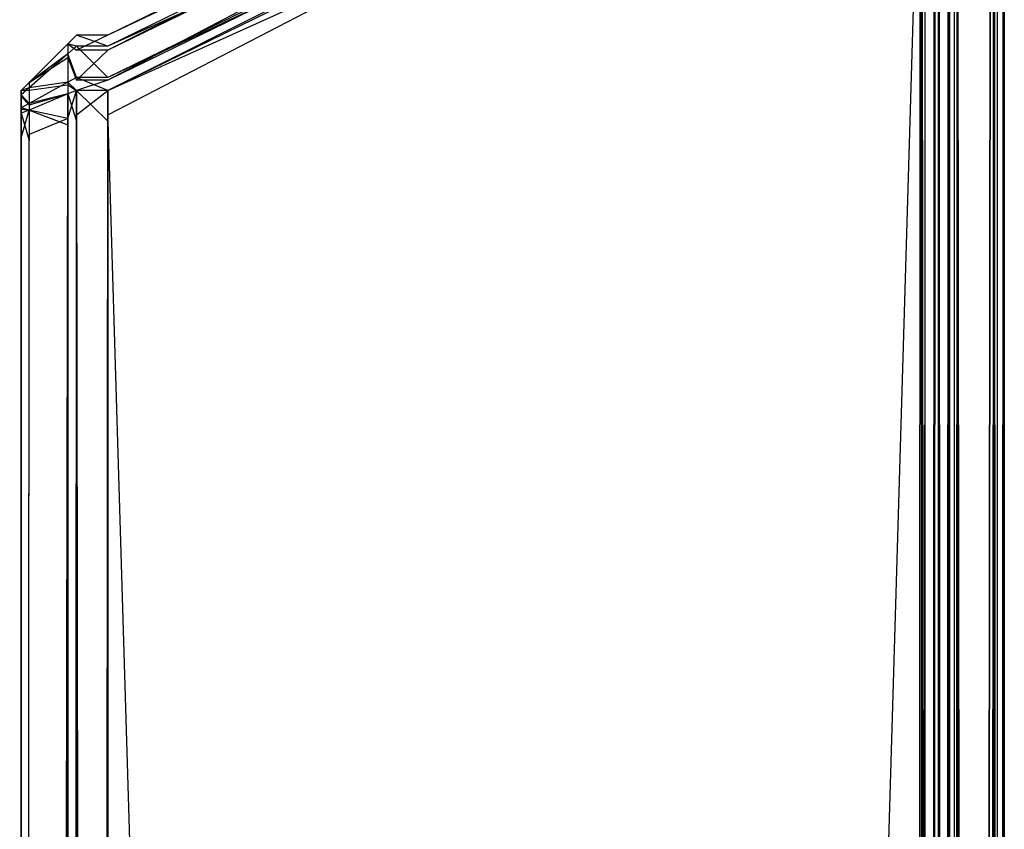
# Model space of a CAD drawing. Extents: x 0 to 0.418, y -0.27 to 0.
# Tile 87 of 97: x 0.40909 to 0.418, y -0.02946 to -0.02213. Entities that reach past the tile are written whole.
import ezdxf

# ---------------------------------------------------------------- set-up
doc = ezdxf.new("R2010")
doc.units = 0
for name, color, linetype in [('L16_KORPUS1_3___REPLACEMTFOREMP', 7, 'CONTINUOUS'), ('L18_KORPUS1_1___REPLACEMTFOREMP', 7, 'CONTINUOUS'), ('L19_KORPUS1_0___REPLACEMTFOREMP', 7, 'CONTINUOUS'), ('L7_EMO_FKT_LI_1___REPLACEMTFORE', 7, 'CONTINUOUS')]:
    doc.layers.add(name, color=color, linetype=linetype)

msp = doc.modelspace()

# ---------------------------------------------------------------- linework, layer by layer
at = {"layer": 'L16_KORPUS1_3___REPLACEMTFOREMP', "color": 8}
for points, invisible_edges in [([(0.417257, -0.018771, 0.007526), (0.409887, -0.022274, 0.007625), (0.417257, -0.018672, 0.007625), (0.417257, -0.018771, 0.007526)], 14), ([(0.409887, -0.022411, 0.929264), (0.417257, -0.018672, 0.929128), (0.409887, -0.022274, 0.929128), (0.409887, -0.022411, 0.929264)], 13), ([(0.417257, -0.018672, 0.929128), (0.409887, -0.022411, 0.929264), (0.417257, -0.018808, 0.929264), (0.417257, -0.018672, 0.929128)], 14), ([(0.409887, -0.022274, 0.929128), (0.417257, -0.018672, 0.928856), (0.409887, -0.022274, 0.928856), (0.409887, -0.022274, 0.929128)], 13), ([(0.417257, -0.018672, 0.928856), (0.409887, -0.022274, 0.929128), (0.417257, -0.018672, 0.929128), (0.417257, -0.018672, 0.928856)], 14), ([(0.409887, -0.022274, 0.928856), (0.417257, -0.018672, 0.007876), (0.409887, -0.022274, 0.007876), (0.409887, -0.022274, 0.928856)], 13), ([(0.417257, -0.018672, 0.007876), (0.409887, -0.022274, 0.928856), (0.417257, -0.018672, 0.928856), (0.417257, -0.018672, 0.007876)], 14), ([(0.409887, -0.022274, 0.007876), (0.417257, -0.018672, 0.007625), (0.409887, -0.022274, 0.007625), (0.409887, -0.022274, 0.007876)], 13), ([(0.417257, -0.018672, 0.007625), (0.409887, -0.022274, 0.007876), (0.417257, -0.018672, 0.007876), (0.417257, -0.018672, 0.007625)], 14), ([(0.417257, -0.019054, 0.007242), (0.409887, -0.022373, 0.007526), (0.417257, -0.018771, 0.007526), (0.417257, -0.019054, 0.007242)], 14), ([(0.409887, -0.022274, 0.007625), (0.417257, -0.018771, 0.007526), (0.409887, -0.022373, 0.007526), (0.409887, -0.022274, 0.007625)], 13), ([(0.409887, -0.022682, 0.929536), (0.417257, -0.018808, 0.929264), (0.409887, -0.022411, 0.929264), (0.409887, -0.022682, 0.929536)], 13), ([(0.417257, -0.018808, 0.929264), (0.409887, -0.022682, 0.929536), (0.417257, -0.01908, 0.929536), (0.417257, -0.018808, 0.929264)], 14), ([(0.417257, -0.019172, 0.007125), (0.409887, -0.022657, 0.007242), (0.417257, -0.019054, 0.007242), (0.417257, -0.019172, 0.007125)], 14), ([(0.409887, -0.022373, 0.007526), (0.417257, -0.019054, 0.007242), (0.409887, -0.022657, 0.007242), (0.409887, -0.022373, 0.007526)], 13), ([(0.409887, -0.022774, 0.929628), (0.417257, -0.01908, 0.929536), (0.409887, -0.022682, 0.929536), (0.409887, -0.022774, 0.929628)], 13), ([(0.417257, -0.01908, 0.929536), (0.409887, -0.022774, 0.929628), (0.417257, -0.019172, 0.929628), (0.417257, -0.01908, 0.929536)], 14), ([(0.409887, -0.022657, 0.007242), (0.417257, -0.019172, 0.007125), (0.409887, -0.022774, 0.007125), (0.409887, -0.022657, 0.007242)], 13), ([(0.409887, -0.022774, 0.929628), (0.417257, -0.019449, 0.929628), (0.417257, -0.019172, 0.929628), (0.409887, -0.022774, 0.929628)], 14), ([(0.417257, -0.019172, 0.007125), (0.409887, -0.022997, 0.007125), (0.409887, -0.022774, 0.007125), (0.417257, -0.019172, 0.007125)], 13), ([(0.409887, -0.022997, 0.007125), (0.417257, -0.019172, 0.007125), (0.417257, -0.019395, 0.007125), (0.409887, -0.022997, 0.007125)], 14), ([(0.417257, -0.019395, 0.007125), (0.409887, -0.269514, 0.007125), (0.409887, -0.022997, 0.007125), (0.417257, -0.019395, 0.007125)], 13), ([(0.409887, -0.269514, 0.007125), (0.417257, -0.019395, 0.007125), (0.417257, -0.269514, 0.007125), (0.409887, -0.269514, 0.007125)], 14), ([(0.417502, -0.019395, 0.007125), (0.417257, -0.269514, 0.007125), (0.417257, -0.019395, 0.007125), (0.417502, -0.019395, 0.007125)], 13), ([(0.417257, -0.269514, 0.007125), (0.417502, -0.019395, 0.007125), (0.417502, -0.269514, 0.007125), (0.417257, -0.269514, 0.007125)], 14), ([(0.417578, -0.019426, 0.007201), (0.417502, -0.269514, 0.007125), (0.417502, -0.019395, 0.007125), (0.417578, -0.019426, 0.007201)], 13), ([(0.417502, -0.269514, 0.007125), (0.417578, -0.019426, 0.007201), (0.417578, -0.269483, 0.007201), (0.417502, -0.269514, 0.007125)], 14), ([(0.417578, -0.019426, 0.007201), (0.417913, -0.269344, 0.007535), (0.417578, -0.269483, 0.007201), (0.417578, -0.019426, 0.007201)], 13), ([(0.417913, -0.269344, 0.007535), (0.417578, -0.019426, 0.007201), (0.417913, -0.019565, 0.007535), (0.417913, -0.269344, 0.007535)], 14), ([(0.409887, -0.023052, 0.929628), (0.417257, -0.269466, 0.929628), (0.417257, -0.019449, 0.929628), (0.409887, -0.023052, 0.929628)], 14), ([(0.417257, -0.019449, 0.929628), (0.409887, -0.022774, 0.929628), (0.409887, -0.023052, 0.929628), (0.417257, -0.019449, 0.929628)], 13), ([(0.417502, -0.269466, 0.929628), (0.417257, -0.019449, 0.929628), (0.417257, -0.269466, 0.929628), (0.417502, -0.269466, 0.929628)], 13), ([(0.417257, -0.019449, 0.929628), (0.417502, -0.269466, 0.929628), (0.417502, -0.019449, 0.929628), (0.417257, -0.019449, 0.929628)], 14), ([(0.417578, -0.269435, 0.929552), (0.417502, -0.019449, 0.929628), (0.417502, -0.269466, 0.929628), (0.417578, -0.269435, 0.929552)], 13), ([(0.417502, -0.019449, 0.929628), (0.417578, -0.269435, 0.929552), (0.417578, -0.019481, 0.929552), (0.417502, -0.019449, 0.929628)], 14), ([(0.417913, -0.269296, 0.929217), (0.417578, -0.019481, 0.929552), (0.417578, -0.269435, 0.929552), (0.417913, -0.269296, 0.929217)], 13), ([(0.417578, -0.019481, 0.929552), (0.417913, -0.269296, 0.929217), (0.417913, -0.019619, 0.929217), (0.417578, -0.019481, 0.929552)], 14), ([(0.417913, -0.019565, 0.007535), (0.418002, -0.269307, 0.007625), (0.417913, -0.269344, 0.007535), (0.417913, -0.019565, 0.007535)], 13), ([(0.418002, -0.269307, 0.007625), (0.417913, -0.019565, 0.007535), (0.418002, -0.019602, 0.007625), (0.418002, -0.269307, 0.007625)], 14), ([(0.418002, -0.269307, 0.007625), (0.418002, -0.019602, 0.007747), (0.418002, -0.269307, 0.007747), (0.418002, -0.269307, 0.007625)], 13), ([(0.418002, -0.019602, 0.007747), (0.418002, -0.269307, 0.007625), (0.418002, -0.019602, 0.007625), (0.418002, -0.019602, 0.007747)], 14), ([(0.418002, -0.269259, 0.929006), (0.418002, -0.269307, 0.007747), (0.418002, -0.019602, 0.007747), (0.418002, -0.269259, 0.929006)], 13), ([(0.418002, -0.269259, 0.929006), (0.418002, -0.019602, 0.007747), (0.418002, -0.019656, 0.929006), (0.418002, -0.269259, 0.929006)], 10), ([(0.418002, -0.269259, 0.929128), (0.417913, -0.019619, 0.929217), (0.417913, -0.269296, 0.929217), (0.418002, -0.269259, 0.929128)], 13), ([(0.417913, -0.019619, 0.929217), (0.418002, -0.269259, 0.929128), (0.418002, -0.019656, 0.929128), (0.417913, -0.019619, 0.929217)], 14), ([(0.418002, -0.269259, 0.929006), (0.418002, -0.019656, 0.929128), (0.418002, -0.269259, 0.929128), (0.418002, -0.269259, 0.929006)], 13), ([(0.418002, -0.019656, 0.929128), (0.418002, -0.269259, 0.929006), (0.418002, -0.019656, 0.929006), (0.418002, -0.019656, 0.929128)], 14), ([(0.409603, -0.022373, 0.007526), (0.409523, -0.022354, 0.007658), (0.409603, -0.022274, 0.007625), (0.409603, -0.022373, 0.007526)], 14), ([(0.409523, -0.022354, 0.007909), (0.409603, -0.022274, 0.928856), (0.409603, -0.022274, 0.007876), (0.409523, -0.022354, 0.007909)], 13), ([(0.409603, -0.022274, 0.928856), (0.409523, -0.022354, 0.007909), (0.409523, -0.022354, 0.928823), (0.409603, -0.022274, 0.928856)], 14), ([(0.409523, -0.022354, 0.929095), (0.409603, -0.022274, 0.928856), (0.409523, -0.022354, 0.928823), (0.409523, -0.022354, 0.929095)], 13), ([(0.409603, -0.022274, 0.928856), (0.409523, -0.022354, 0.929095), (0.409603, -0.022274, 0.929128), (0.409603, -0.022274, 0.928856)], 14), ([(0.409523, -0.022354, 0.007658), (0.409603, -0.022274, 0.007876), (0.409603, -0.022274, 0.007625), (0.409523, -0.022354, 0.007658)], 13), ([(0.409603, -0.022274, 0.007876), (0.409523, -0.022354, 0.007658), (0.409523, -0.022354, 0.007909), (0.409603, -0.022274, 0.007876)], 14), ([(0.409523, -0.022354, 0.929095), (0.409603, -0.022411, 0.929264), (0.409603, -0.022274, 0.929128), (0.409523, -0.022354, 0.929095)], 14), ([(0.409603, -0.022274, 0.007625), (0.409887, -0.022373, 0.007526), (0.409603, -0.022373, 0.007526), (0.409603, -0.022274, 0.007625)], 13), ([(0.409887, -0.022373, 0.007526), (0.409603, -0.022274, 0.007625), (0.409887, -0.022274, 0.007625), (0.409887, -0.022373, 0.007526)], 14), ([(0.409603, -0.022274, 0.007876), (0.409887, -0.022274, 0.007625), (0.409603, -0.022274, 0.007625), (0.409603, -0.022274, 0.007876)], 13), ([(0.409887, -0.022274, 0.007625), (0.409603, -0.022274, 0.007876), (0.409887, -0.022274, 0.007876), (0.409887, -0.022274, 0.007625)], 14), ([(0.409603, -0.022274, 0.928856), (0.409887, -0.022274, 0.007876), (0.409603, -0.022274, 0.007876), (0.409603, -0.022274, 0.928856)], 13), ([(0.409887, -0.022274, 0.007876), (0.409603, -0.022274, 0.928856), (0.409887, -0.022274, 0.928856), (0.409887, -0.022274, 0.007876)], 14), ([(0.409603, -0.022274, 0.929128), (0.409887, -0.022274, 0.928856), (0.409603, -0.022274, 0.928856), (0.409603, -0.022274, 0.929128)], 13), ([(0.409887, -0.022274, 0.928856), (0.409603, -0.022274, 0.929128), (0.409887, -0.022274, 0.929128), (0.409887, -0.022274, 0.928856)], 14), ([(0.409603, -0.022411, 0.929264), (0.409887, -0.022274, 0.929128), (0.409603, -0.022274, 0.929128), (0.409603, -0.022411, 0.929264)], 13), ([(0.409887, -0.022274, 0.929128), (0.409603, -0.022411, 0.929264), (0.409887, -0.022411, 0.929264), (0.409887, -0.022274, 0.929128)], 14), ([(0.409523, -0.022444, 0.007568), (0.409174, -0.022703, 0.007803), (0.409523, -0.022354, 0.007658), (0.409523, -0.022444, 0.007568)], 14), ([(0.409174, -0.022703, 0.92895), (0.409523, -0.022478, 0.929219), (0.409523, -0.022354, 0.929095), (0.409174, -0.022703, 0.92895)], 14), ([(0.409174, -0.022703, 0.007803), (0.409523, -0.022354, 0.007909), (0.409523, -0.022354, 0.007658), (0.409174, -0.022703, 0.007803)], 13), ([(0.409523, -0.022354, 0.007909), (0.409174, -0.022703, 0.007803), (0.409174, -0.022703, 0.008053), (0.409523, -0.022354, 0.007909)], 14), ([(0.409174, -0.022703, 0.92895), (0.409523, -0.022354, 0.928823), (0.409174, -0.022703, 0.928679), (0.409174, -0.022703, 0.92895)], 13), ([(0.409523, -0.022354, 0.928823), (0.409174, -0.022703, 0.92895), (0.409523, -0.022354, 0.929095), (0.409523, -0.022354, 0.928823)], 14), ([(0.409174, -0.022703, 0.008053), (0.409523, -0.022354, 0.928823), (0.409523, -0.022354, 0.007909), (0.409174, -0.022703, 0.008053)], 13), ([(0.409523, -0.022354, 0.928823), (0.409174, -0.022703, 0.008053), (0.409174, -0.022703, 0.928679), (0.409523, -0.022354, 0.928823)], 14), ([(0.409523, -0.022354, 0.007658), (0.409603, -0.022373, 0.007526), (0.409523, -0.022444, 0.007568), (0.409523, -0.022354, 0.007658)], 13), ([(0.409603, -0.022411, 0.929264), (0.409523, -0.022354, 0.929095), (0.409523, -0.022478, 0.929219), (0.409603, -0.022411, 0.929264)], 13), ([(0.409523, -0.022701, 0.007311), (0.409174, -0.022752, 0.007753), (0.409523, -0.022444, 0.007568), (0.409523, -0.022701, 0.007311)], 14), ([(0.409174, -0.022703, 0.007803), (0.409523, -0.022444, 0.007568), (0.409174, -0.022752, 0.007753), (0.409174, -0.022703, 0.007803)], 13), ([(0.409603, -0.022657, 0.007242), (0.409523, -0.022444, 0.007568), (0.409603, -0.022373, 0.007526), (0.409603, -0.022657, 0.007242)], 14), ([(0.409523, -0.022478, 0.929219), (0.409603, -0.022682, 0.929536), (0.409603, -0.022411, 0.929264), (0.409523, -0.022478, 0.929219)], 14), ([(0.409523, -0.022444, 0.007568), (0.409603, -0.022657, 0.007242), (0.409523, -0.022701, 0.007311), (0.409523, -0.022444, 0.007568)], 13), ([(0.409603, -0.022373, 0.007526), (0.409887, -0.022657, 0.007242), (0.409603, -0.022657, 0.007242), (0.409603, -0.022373, 0.007526)], 13), ([(0.409887, -0.022657, 0.007242), (0.409603, -0.022373, 0.007526), (0.409887, -0.022373, 0.007526), (0.409887, -0.022657, 0.007242)], 14), ([(0.409603, -0.022682, 0.929536), (0.409887, -0.022411, 0.929264), (0.409603, -0.022411, 0.929264), (0.409603, -0.022682, 0.929536)], 13), ([(0.409887, -0.022411, 0.929264), (0.409603, -0.022682, 0.929536), (0.409887, -0.022682, 0.929536), (0.409887, -0.022411, 0.929264)], 14), ([(0.409174, -0.022771, 0.929018), (0.409523, -0.022724, 0.929465), (0.409523, -0.022478, 0.929219), (0.409174, -0.022771, 0.929018)], 14), ([(0.409523, -0.022478, 0.929219), (0.409174, -0.022703, 0.92895), (0.409174, -0.022771, 0.929018), (0.409523, -0.022478, 0.929219)], 13), ([(0.409603, -0.022682, 0.929536), (0.409523, -0.022478, 0.929219), (0.409523, -0.022724, 0.929465), (0.409603, -0.022682, 0.929536)], 13), ([(0.409174, -0.022752, 0.007753), (0.409103, -0.022774, 0.007832), (0.409174, -0.022703, 0.007803), (0.409174, -0.022752, 0.007753)], 14), ([(0.409103, -0.022774, 0.008083), (0.409174, -0.022703, 0.928679), (0.409174, -0.022703, 0.008053), (0.409103, -0.022774, 0.008083)], 13), ([(0.409174, -0.022703, 0.928679), (0.409103, -0.022774, 0.008083), (0.409103, -0.022774, 0.92865), (0.409174, -0.022703, 0.928679)], 14), ([(0.409103, -0.022774, 0.928921), (0.409174, -0.022703, 0.928679), (0.409103, -0.022774, 0.92865), (0.409103, -0.022774, 0.928921)], 13), ([(0.409174, -0.022703, 0.928679), (0.409103, -0.022774, 0.928921), (0.409174, -0.022703, 0.92895), (0.409174, -0.022703, 0.928679)], 14), ([(0.409103, -0.022774, 0.007832), (0.409174, -0.022703, 0.008053), (0.409174, -0.022703, 0.007803), (0.409103, -0.022774, 0.007832)], 13), ([(0.409174, -0.022703, 0.008053), (0.409103, -0.022774, 0.007832), (0.409103, -0.022774, 0.008083), (0.409174, -0.022703, 0.008053)], 14), ([(0.409103, -0.022774, 0.928921), (0.409174, -0.022771, 0.929018), (0.409174, -0.022703, 0.92895), (0.409103, -0.022774, 0.928921)], 14), ([(0.409174, -0.022752, 0.007753), (0.409523, -0.022701, 0.007311), (0.409174, -0.022893, 0.007612), (0.409174, -0.022752, 0.007753)], 13), ([(0.409523, -0.022807, 0.007205), (0.409174, -0.022893, 0.007612), (0.409523, -0.022701, 0.007311), (0.409523, -0.022807, 0.007205)], 14), ([(0.409523, -0.022724, 0.929465), (0.409174, -0.022771, 0.929018), (0.409174, -0.022906, 0.929153), (0.409523, -0.022724, 0.929465)], 13), ([(0.409174, -0.022906, 0.929153), (0.409523, -0.022807, 0.929548), (0.409523, -0.022724, 0.929465), (0.409174, -0.022906, 0.929153)], 14), ([(0.409603, -0.022774, 0.007125), (0.409523, -0.022701, 0.007311), (0.409603, -0.022657, 0.007242), (0.409603, -0.022774, 0.007125)], 14), ([(0.409523, -0.022724, 0.929465), (0.409603, -0.022774, 0.929628), (0.409603, -0.022682, 0.929536), (0.409523, -0.022724, 0.929465)], 14), ([(0.409523, -0.022701, 0.007311), (0.409603, -0.022774, 0.007125), (0.409523, -0.022807, 0.007205), (0.409523, -0.022701, 0.007311)], 13), ([(0.409603, -0.022774, 0.929628), (0.409523, -0.022724, 0.929465), (0.409523, -0.022807, 0.929548), (0.409603, -0.022774, 0.929628)], 13), ([(0.409603, -0.022657, 0.007242), (0.409887, -0.022774, 0.007125), (0.409603, -0.022774, 0.007125), (0.409603, -0.022657, 0.007242)], 13), ([(0.409887, -0.022774, 0.007125), (0.409603, -0.022657, 0.007242), (0.409887, -0.022657, 0.007242), (0.409887, -0.022774, 0.007125)], 14), ([(0.409603, -0.022774, 0.929628), (0.409887, -0.022682, 0.929536), (0.409603, -0.022682, 0.929536), (0.409603, -0.022774, 0.929628)], 13), ([(0.409887, -0.022682, 0.929536), (0.409603, -0.022774, 0.929628), (0.409887, -0.022774, 0.929628), (0.409887, -0.022682, 0.929536)], 14), ([(0.409174, -0.022893, 0.007612), (0.409103, -0.022815, 0.007791), (0.409174, -0.022752, 0.007753), (0.409174, -0.022893, 0.007612)], 14), ([(0.409103, -0.022774, 0.007832), (0.409174, -0.022752, 0.007753), (0.409103, -0.022815, 0.007791), (0.409103, -0.022774, 0.007832)], 13), ([(0.409103, -0.022831, 0.928977), (0.409174, -0.022906, 0.929153), (0.409174, -0.022771, 0.929018), (0.409103, -0.022831, 0.928977)], 14), ([(0.409174, -0.022771, 0.929018), (0.409103, -0.022774, 0.928921), (0.409103, -0.022831, 0.928977), (0.409174, -0.022771, 0.929018)], 13), ([(0.409103, -0.022815, 0.007791), (0.409103, -0.022993, 0.007923), (0.409103, -0.022774, 0.007832), (0.409103, -0.022815, 0.007791)], 14), ([(0.409103, -0.022774, 0.92865), (0.409103, -0.022993, 0.008083), (0.409103, -0.022993, 0.92865), (0.409103, -0.022774, 0.92865)], 13), ([(0.409103, -0.022993, 0.008083), (0.409103, -0.022774, 0.92865), (0.409103, -0.022774, 0.008083), (0.409103, -0.022993, 0.008083)], 14), ([(0.409103, -0.022774, 0.008083), (0.409103, -0.022993, 0.007923), (0.409103, -0.022993, 0.008083), (0.409103, -0.022774, 0.008083)], 13), ([(0.409103, -0.022993, 0.007923), (0.409103, -0.022774, 0.008083), (0.409103, -0.022774, 0.007832), (0.409103, -0.022993, 0.007923)], 14), ([(0.409103, -0.022993, 0.92883), (0.409103, -0.022831, 0.928977), (0.409103, -0.022774, 0.928921), (0.409103, -0.022993, 0.92883)], 14), ([(0.409103, -0.022774, 0.928921), (0.409103, -0.022993, 0.92865), (0.409103, -0.022993, 0.92883), (0.409103, -0.022774, 0.928921)], 13), ([(0.409103, -0.022993, 0.92865), (0.409103, -0.022774, 0.928921), (0.409103, -0.022774, 0.92865), (0.409103, -0.022993, 0.92865)], 14), ([(0.409103, -0.022933, 0.007674), (0.409103, -0.023009, 0.007907), (0.409103, -0.022815, 0.007791), (0.409103, -0.022933, 0.007674)], 14), ([(0.409103, -0.022815, 0.007791), (0.409174, -0.022893, 0.007612), (0.409103, -0.022933, 0.007674), (0.409103, -0.022815, 0.007791)], 13), ([(0.409103, -0.022993, 0.007923), (0.409103, -0.022815, 0.007791), (0.409103, -0.023009, 0.007907), (0.409103, -0.022993, 0.007923)], 13), ([(0.409523, -0.022807, 0.929548), (0.409174, -0.022906, 0.929153), (0.409174, -0.022952, 0.929199), (0.409523, -0.022807, 0.929548)], 13), ([(0.409174, -0.022893, 0.007612), (0.409523, -0.022807, 0.007205), (0.409174, -0.022952, 0.007554), (0.409174, -0.022893, 0.007612)], 13), ([(0.409174, -0.022952, 0.929199), (0.409523, -0.023085, 0.929548), (0.409523, -0.022807, 0.929548), (0.409174, -0.022952, 0.929199)], 14), ([(0.409523, -0.02303, 0.007205), (0.409174, -0.022952, 0.007554), (0.409523, -0.022807, 0.007205), (0.409523, -0.02303, 0.007205)], 14), ([(0.409603, -0.022774, 0.007125), (0.409523, -0.02303, 0.007205), (0.409523, -0.022807, 0.007205), (0.409603, -0.022774, 0.007125)], 13), ([(0.409523, -0.02303, 0.007205), (0.409603, -0.022774, 0.007125), (0.409603, -0.022997, 0.007125), (0.409523, -0.02303, 0.007205)], 14), ([(0.409523, -0.022807, 0.929548), (0.409603, -0.023052, 0.929628), (0.409603, -0.022774, 0.929628), (0.409523, -0.022807, 0.929548)], 14), ([(0.409603, -0.023052, 0.929628), (0.409523, -0.022807, 0.929548), (0.409523, -0.023085, 0.929548), (0.409603, -0.023052, 0.929628)], 13), ([(0.409887, -0.023052, 0.929628), (0.409603, -0.022774, 0.929628), (0.409603, -0.023052, 0.929628), (0.409887, -0.023052, 0.929628)], 13), ([(0.409603, -0.022774, 0.929628), (0.409887, -0.023052, 0.929628), (0.409887, -0.022774, 0.929628), (0.409603, -0.022774, 0.929628)], 14), ([(0.409887, -0.022774, 0.007125), (0.409603, -0.022997, 0.007125), (0.409603, -0.022774, 0.007125), (0.409887, -0.022774, 0.007125)], 13), ([(0.409603, -0.022997, 0.007125), (0.409887, -0.022774, 0.007125), (0.409887, -0.022997, 0.007125), (0.409603, -0.022997, 0.007125)], 14), ([(0.409103, -0.023015, 0.928851), (0.409103, -0.022943, 0.92909), (0.409103, -0.022831, 0.928977), (0.409103, -0.023015, 0.928851)], 14), ([(0.409174, -0.022906, 0.929153), (0.409103, -0.022831, 0.928977), (0.409103, -0.022943, 0.92909), (0.409174, -0.022906, 0.929153)], 13), ([(0.409103, -0.022831, 0.928977), (0.409103, -0.022993, 0.92883), (0.409103, -0.023015, 0.928851), (0.409103, -0.022831, 0.928977)], 13), ([(0.409174, -0.022952, 0.007554), (0.409103, -0.022933, 0.007674), (0.409174, -0.022893, 0.007612), (0.409174, -0.022952, 0.007554)], 14), ([(0.409103, -0.022943, 0.92909), (0.409174, -0.022952, 0.929199), (0.409174, -0.022906, 0.929153), (0.409103, -0.022943, 0.92909)], 14), ([(0.409103, -0.023009, 0.007907), (0.409103, -0.022933, 0.007674), (0.409103, -0.023053, 0.007862), (0.409103, -0.023009, 0.007907)], 13), ([(0.409103, -0.022933, 0.007674), (0.409174, -0.022952, 0.007554), (0.409103, -0.022981, 0.007625), (0.409103, -0.022933, 0.007674)], 13), ([(0.409103, -0.022981, 0.007625), (0.409103, -0.023053, 0.007862), (0.409103, -0.022933, 0.007674), (0.409103, -0.022981, 0.007625)], 14), ([(0.409103, -0.022943, 0.92909), (0.409103, -0.023015, 0.928851), (0.409103, -0.023057, 0.928894), (0.409103, -0.022943, 0.92909)], 13), ([(0.409103, -0.023057, 0.928894), (0.409103, -0.022981, 0.929128), (0.409103, -0.022943, 0.92909), (0.409103, -0.023057, 0.928894)], 14), ([(0.409174, -0.022952, 0.929199), (0.409103, -0.022943, 0.92909), (0.409103, -0.022981, 0.929128), (0.409174, -0.022952, 0.929199)], 13), ([(0.409174, -0.022952, 0.007554), (0.409103, -0.023204, 0.007625), (0.409103, -0.022981, 0.007625), (0.409174, -0.022952, 0.007554)], 13), ([(0.409103, -0.023204, 0.007625), (0.409174, -0.022952, 0.007554), (0.409174, -0.023175, 0.007554), (0.409103, -0.023204, 0.007625)], 14), ([(0.409103, -0.022981, 0.929128), (0.409174, -0.023229, 0.929199), (0.409174, -0.022952, 0.929199), (0.409103, -0.022981, 0.929128)], 14), ([(0.409103, -0.022981, 0.929128), (0.409103, -0.023057, 0.928894), (0.409103, -0.023072, 0.928909), (0.409103, -0.022981, 0.929128)], 13), ([(0.409174, -0.023229, 0.929199), (0.409103, -0.022981, 0.929128), (0.409103, -0.023258, 0.929128), (0.409174, -0.023229, 0.929199)], 13), ([(0.409103, -0.023204, 0.007625), (0.409103, -0.023072, 0.007844), (0.409103, -0.022981, 0.007625), (0.409103, -0.023204, 0.007625)], 14), ([(0.409103, -0.022981, 0.929128), (0.409103, -0.023258, 0.928909), (0.409103, -0.023258, 0.929128), (0.409103, -0.022981, 0.929128)], 13), ([(0.409103, -0.023258, 0.928909), (0.409103, -0.022981, 0.929128), (0.409103, -0.023072, 0.928909), (0.409103, -0.023258, 0.928909)], 14), ([(0.409103, -0.023053, 0.007862), (0.409103, -0.022981, 0.007625), (0.409103, -0.023072, 0.007844), (0.409103, -0.023053, 0.007862)], 13), ([(0.409103, -0.023009, 0.007907), (0.409103, -0.023015, 0.928851), (0.409103, -0.022993, 0.92883), (0.409103, -0.023009, 0.007907)], 15), ([(0.409103, -0.023009, 0.007907), (0.409103, -0.022993, 0.92883), (0.409103, -0.022993, 0.008083), (0.409103, -0.023009, 0.007907)], 15), ([(0.409103, -0.023009, 0.007907), (0.409103, -0.022993, 0.008083), (0.409103, -0.022993, 0.007923), (0.409103, -0.023009, 0.007907)], 15), ([(0.409103, -0.022993, 0.008083), (0.409103, -0.022993, 0.92883), (0.409103, -0.022993, 0.92865), (0.409103, -0.022993, 0.008083)], 11), ([(0.409523, -0.023085, 0.929548), (0.409174, -0.022952, 0.929199), (0.409174, -0.023229, 0.929199), (0.409523, -0.023085, 0.929548)], 13), ([(0.409174, -0.022952, 0.007554), (0.409523, -0.02303, 0.007205), (0.409174, -0.023175, 0.007554), (0.409174, -0.022952, 0.007554)], 13), ([(0.409103, -0.023053, 0.007862), (0.409103, -0.023015, 0.928851), (0.409103, -0.023009, 0.007907), (0.409103, -0.023053, 0.007862)], 15), ([(0.409103, -0.023053, 0.007862), (0.409103, -0.023057, 0.928894), (0.409103, -0.023015, 0.928851), (0.409103, -0.023053, 0.007862)], 15), ([(0.409103, -0.023072, 0.007844), (0.409103, -0.023057, 0.928894), (0.409103, -0.023053, 0.007862), (0.409103, -0.023072, 0.007844)], 15), ([(0.409103, -0.023072, 0.007844), (0.409103, -0.023072, 0.928909), (0.409103, -0.023057, 0.928894), (0.409103, -0.023072, 0.007844)], 15), ([(0.409103, -0.023072, 0.007844), (0.409103, -0.023204, 0.007625), (0.409103, -0.023204, 0.007844), (0.409103, -0.023072, 0.007844)], 13), ([(0.409103, -0.023204, 0.007844), (0.409103, -0.023258, 0.928909), (0.409103, -0.023072, 0.928909), (0.409103, -0.023204, 0.007844)], 13), ([(0.409103, -0.023204, 0.007844), (0.409103, -0.023072, 0.928909), (0.409103, -0.023072, 0.007844), (0.409103, -0.023204, 0.007844)], 10), ([(0.409174, -0.269337, 0.007554), (0.409523, -0.02303, 0.007205), (0.409523, -0.269481, 0.007205), (0.409174, -0.269337, 0.007554)], 13), ([(0.409523, -0.02303, 0.007205), (0.409174, -0.269337, 0.007554), (0.409174, -0.023175, 0.007554), (0.409523, -0.02303, 0.007205)], 14), ([(0.409523, -0.023085, 0.929548), (0.409174, -0.269289, 0.929199), (0.409523, -0.269433, 0.929548), (0.409523, -0.023085, 0.929548)], 13), ([(0.409174, -0.269289, 0.929199), (0.409523, -0.023085, 0.929548), (0.409174, -0.023229, 0.929199), (0.409174, -0.269289, 0.929199)], 14), ([(0.409603, -0.022997, 0.007125), (0.409523, -0.269481, 0.007205), (0.409523, -0.02303, 0.007205), (0.409603, -0.022997, 0.007125)], 13), ([(0.409523, -0.269481, 0.007205), (0.409603, -0.022997, 0.007125), (0.409603, -0.269514, 0.007125), (0.409523, -0.269481, 0.007205)], 14), ([(0.409603, -0.023052, 0.929628), (0.409523, -0.269433, 0.929548), (0.409603, -0.269466, 0.929628), (0.409603, -0.023052, 0.929628)], 13), ([(0.409523, -0.269433, 0.929548), (0.409603, -0.023052, 0.929628), (0.409523, -0.023085, 0.929548), (0.409523, -0.269433, 0.929548)], 14), ([(0.409887, -0.022997, 0.007125), (0.409603, -0.269514, 0.007125), (0.409603, -0.022997, 0.007125), (0.409887, -0.022997, 0.007125)], 13), ([(0.409603, -0.269514, 0.007125), (0.409887, -0.022997, 0.007125), (0.409887, -0.269514, 0.007125), (0.409603, -0.269514, 0.007125)], 14), ([(0.409887, -0.269466, 0.929628), (0.409603, -0.023052, 0.929628), (0.409603, -0.269466, 0.929628), (0.409887, -0.269466, 0.929628)], 13), ([(0.409603, -0.023052, 0.929628), (0.409887, -0.269466, 0.929628), (0.409887, -0.023052, 0.929628), (0.409603, -0.023052, 0.929628)], 14), ([(0.417257, -0.269466, 0.929628), (0.409887, -0.023052, 0.929628), (0.409887, -0.269466, 0.929628), (0.417257, -0.269466, 0.929628)], 13), ([(0.409174, -0.023175, 0.007554), (0.409103, -0.269307, 0.007625), (0.409103, -0.023204, 0.007625), (0.409174, -0.023175, 0.007554)], 13), ([(0.409103, -0.269307, 0.007625), (0.409174, -0.023175, 0.007554), (0.409174, -0.269337, 0.007554), (0.409103, -0.269307, 0.007625)], 14), ([(0.409103, -0.023204, 0.007844), (0.409103, -0.269307, 0.007625), (0.409103, -0.269307, 0.007844), (0.409103, -0.023204, 0.007844)], 13), ([(0.409103, -0.269307, 0.007625), (0.409103, -0.023204, 0.007844), (0.409103, -0.023204, 0.007625), (0.409103, -0.269307, 0.007625)], 14), ([(0.409103, -0.269307, 0.007844), (0.409103, -0.269259, 0.928909), (0.409103, -0.023204, 0.007844), (0.409103, -0.269307, 0.007844)], 13), ([(0.409103, -0.023204, 0.007844), (0.409103, -0.269259, 0.928909), (0.409103, -0.023258, 0.928909), (0.409103, -0.023204, 0.007844)], 10), ([(0.409174, -0.023229, 0.929199), (0.409103, -0.269259, 0.929128), (0.409174, -0.269289, 0.929199), (0.409174, -0.023229, 0.929199)], 13), ([(0.409103, -0.269259, 0.929128), (0.409174, -0.023229, 0.929199), (0.409103, -0.023258, 0.929128), (0.409103, -0.269259, 0.929128)], 14), ([(0.409103, -0.023258, 0.929128), (0.409103, -0.269259, 0.928909), (0.409103, -0.269259, 0.929128), (0.409103, -0.023258, 0.929128)], 13), ([(0.409103, -0.269259, 0.928909), (0.409103, -0.023258, 0.929128), (0.409103, -0.023258, 0.928909), (0.409103, -0.269259, 0.928909)], 14)]:
    msp.add_3dface(points, dxfattribs=dict(at, invisible_edges=invisible_edges))
at = {"layer": 'L18_KORPUS1_1___REPLACEMTFOREMP', "color": 8}
for points, invisible_edges in [([(0.417094, -0.269344, 0.936), (0.209, -0.000749, 0.936), (0.209, -0.269344, 0.936), (0.417094, -0.269344, 0.936)], 13), ([(0.209, -0.000749, 0.936), (0.417094, -0.269344, 0.936), (0.41709, -0.000749, 0.936), (0.209, -0.000749, 0.936)], 10), ([(0.41709, -0.00075, 0.928306), (0.209, -0.269343, 0.928306), (0.209, -0.00075, 0.928306), (0.41709, -0.00075, 0.928306)], 13), ([(0.209, -0.269343, 0.928306), (0.41709, -0.00075, 0.928306), (0.417094, -0.269343, 0.928306), (0.209, -0.269343, 0.928306)], 10), ([(0.41709, -0.000749, 0.936), (0.417094, -0.269344, 0.936), (0.417254, -0.000749, 0.936), (0.41709, -0.000749, 0.936)], 13), ([(0.417094, -0.269343, 0.928306), (0.41709, -0.00075, 0.928306), (0.417254, -0.00075, 0.928306), (0.417094, -0.269343, 0.928306)], 13), ([(0.417254, -0.000749, 0.936), (0.417094, -0.269344, 0.936), (0.417254, -0.269344, 0.936), (0.417254, -0.000749, 0.936)], 10), ([(0.417094, -0.269343, 0.928306), (0.417254, -0.00075, 0.928306), (0.417254, -0.269343, 0.928306), (0.417094, -0.269343, 0.928306)], 10), ([(0.417254, -0.000749, 0.936), (0.417254, -0.269344, 0.936), (0.417291, -0.269307, 0.936), (0.417254, -0.000749, 0.936)], 13), ([(0.417254, -0.000749, 0.936), (0.417291, -0.269307, 0.936), (0.417288, -0.000782, 0.936), (0.417254, -0.000749, 0.936)], 10), ([(0.417254, -0.269343, 0.928306), (0.417254, -0.00075, 0.928306), (0.417287, -0.000783, 0.928306), (0.417254, -0.269343, 0.928306)], 13), ([(0.417254, -0.269343, 0.928306), (0.417287, -0.000783, 0.928306), (0.417291, -0.269306, 0.928306), (0.417254, -0.269343, 0.928306)], 10), ([(0.417291, -0.269306, 0.928306), (0.417287, -0.000783, 0.928306), (0.417374, -0.00087, 0.928306), (0.417291, -0.269306, 0.928306)], 13), ([(0.417288, -0.000782, 0.936), (0.417291, -0.269307, 0.936), (0.417375, -0.000869, 0.936), (0.417288, -0.000782, 0.936)], 13), ([(0.417375, -0.000869, 0.936), (0.417291, -0.269307, 0.936), (0.41737, -0.269229, 0.936), (0.417375, -0.000869, 0.936)], 10), ([(0.417291, -0.269306, 0.928306), (0.417374, -0.00087, 0.928306), (0.417369, -0.269228, 0.928306), (0.417291, -0.269306, 0.928306)], 10), ([(0.417369, -0.269228, 0.928306), (0.417374, -0.00087, 0.928306), (0.417405, -0.269192, 0.928306), (0.417369, -0.269228, 0.928306)], 15), ([(0.417375, -0.000869, 0.936), (0.41737, -0.269229, 0.936), (0.417406, -0.269192, 0.936), (0.417375, -0.000869, 0.936)], 15), ([(0.417405, -0.269192, 0.928306), (0.417374, -0.00087, 0.928306), (0.417405, -0.000901, 0.928306), (0.417405, -0.269192, 0.928306)], 15), ([(0.417375, -0.000869, 0.936), (0.417406, -0.269192, 0.936), (0.417406, -0.0009, 0.936), (0.417375, -0.000869, 0.936)], 15), ([(0.417557, -0.269047, 0.928363), (0.417901, -0.000881, 0.928707), (0.417901, -0.269189, 0.928707), (0.417557, -0.269047, 0.928363)], 13), ([(0.417901, -0.000881, 0.928707), (0.417557, -0.269047, 0.928363), (0.417557, -0.001024, 0.928363), (0.417901, -0.000881, 0.928707)], 14), ([(0.417936, -0.000867, 0.935564), (0.41758, -0.269056, 0.93592), (0.417936, -0.269204, 0.935564), (0.417936, -0.000867, 0.935564)], 13), ([(0.41758, -0.269056, 0.93592), (0.417936, -0.000867, 0.935564), (0.41758, -0.001014, 0.93592), (0.41758, -0.269056, 0.93592)], 14), ([(0.417901, -0.269189, 0.928707), (0.418, -0.000841, 0.928806), (0.418, -0.26923, 0.928806), (0.417901, -0.269189, 0.928707)], 13), ([(0.418, -0.000841, 0.928806), (0.417901, -0.269189, 0.928707), (0.417901, -0.000881, 0.928707), (0.418, -0.000841, 0.928806)], 14), ([(0.418, -0.000841, 0.9355), (0.417936, -0.269204, 0.935564), (0.418, -0.26923, 0.9355), (0.418, -0.000841, 0.9355)], 13), ([(0.417936, -0.269204, 0.935564), (0.418, -0.000841, 0.9355), (0.417936, -0.000867, 0.935564), (0.417936, -0.269204, 0.935564)], 14), ([(0.418, -0.000841, 0.928978), (0.418, -0.26923, 0.935434), (0.418, -0.26923, 0.928978), (0.418, -0.000841, 0.928978)], 13), ([(0.418, -0.26923, 0.935434), (0.418, -0.000841, 0.928978), (0.418, -0.000841, 0.935434), (0.418, -0.26923, 0.935434)], 14), ([(0.418, -0.000841, 0.928806), (0.418, -0.26923, 0.928978), (0.418, -0.26923, 0.928806), (0.418, -0.000841, 0.928806)], 13), ([(0.418, -0.26923, 0.928978), (0.418, -0.000841, 0.928806), (0.418, -0.000841, 0.928978), (0.418, -0.26923, 0.928978)], 14), ([(0.418, -0.000841, 0.935434), (0.418, -0.26923, 0.9355), (0.418, -0.26923, 0.935434), (0.418, -0.000841, 0.935434)], 13), ([(0.418, -0.26923, 0.9355), (0.418, -0.000841, 0.935434), (0.418, -0.000841, 0.9355), (0.418, -0.26923, 0.9355)], 14), ([(0.417405, -0.269192, 0.928306), (0.417405, -0.000901, 0.928306), (0.417405, -0.001047, 0.928306), (0.417405, -0.269192, 0.928306)], 15), ([(0.417406, -0.0009, 0.936), (0.417406, -0.269192, 0.936), (0.417406, -0.269023, 0.936), (0.417406, -0.0009, 0.936)], 15), ([(0.417406, -0.0009, 0.936), (0.417406, -0.269023, 0.936), (0.417406, -0.001047, 0.936), (0.417406, -0.0009, 0.936)], 15), ([(0.4175, -0.001047, 0.928306), (0.417405, -0.269023, 0.928306), (0.417405, -0.001047, 0.928306), (0.4175, -0.001047, 0.928306)], 13), ([(0.417405, -0.269023, 0.928306), (0.4175, -0.001047, 0.928306), (0.4175, -0.269023, 0.928306), (0.417405, -0.269023, 0.928306)], 14), ([(0.417405, -0.269192, 0.928306), (0.417405, -0.001047, 0.928306), (0.417405, -0.269023, 0.928306), (0.417405, -0.269192, 0.928306)], 11), ([(0.4175, -0.269023, 0.936), (0.417406, -0.001047, 0.936), (0.417406, -0.269023, 0.936), (0.4175, -0.269023, 0.936)], 13), ([(0.417406, -0.001047, 0.936), (0.4175, -0.269023, 0.936), (0.4175, -0.001047, 0.936), (0.417406, -0.001047, 0.936)], 14), ([(0.41758, -0.001014, 0.93592), (0.4175, -0.269023, 0.936), (0.41758, -0.269056, 0.93592), (0.41758, -0.001014, 0.93592)], 13), ([(0.4175, -0.269023, 0.936), (0.41758, -0.001014, 0.93592), (0.4175, -0.001047, 0.936), (0.4175, -0.269023, 0.936)], 14), ([(0.417557, -0.001024, 0.928363), (0.4175, -0.269023, 0.928306), (0.4175, -0.001047, 0.928306), (0.417557, -0.001024, 0.928363)], 13), ([(0.4175, -0.269023, 0.928306), (0.417557, -0.001024, 0.928363), (0.417557, -0.269047, 0.928363), (0.4175, -0.269023, 0.928306)], 14)]:
    msp.add_3dface(points, dxfattribs=dict(at, invisible_edges=invisible_edges))
at = {"layer": 'L19_KORPUS1_0___REPLACEMTFOREMP', "color": 8}
for points, invisible_edges in [([(0.41709, -0.000749), (0.209, -0.269344), (0.209, -0.000749), (0.41709, -0.000749)], 13), ([(0.209, -0.269344), (0.41709, -0.000749), (0.417094, -0.269344), (0.209, -0.269344)], 10), ([(0.417094, -0.269343, 0.007694), (0.209, -0.00075, 0.007694), (0.209, -0.269343, 0.007694), (0.417094, -0.269343, 0.007694)], 13), ([(0.209, -0.00075, 0.007694), (0.417094, -0.269343, 0.007694), (0.41709, -0.00075, 0.007694), (0.209, -0.00075, 0.007694)], 10), ([(0.417094, -0.269344), (0.41709, -0.000749), (0.417254, -0.000749), (0.417094, -0.269344)], 13), ([(0.41709, -0.00075, 0.007694), (0.417094, -0.269343, 0.007694), (0.417254, -0.00075, 0.007694), (0.41709, -0.00075, 0.007694)], 13), ([(0.417094, -0.269344), (0.417254, -0.000749), (0.417254, -0.269344), (0.417094, -0.269344)], 10), ([(0.417254, -0.00075, 0.007694), (0.417094, -0.269343, 0.007694), (0.417254, -0.269343, 0.007694), (0.417254, -0.00075, 0.007694)], 10), ([(0.417254, -0.269344), (0.417254, -0.000749), (0.417288, -0.000782), (0.417254, -0.269344)], 13), ([(0.417254, -0.00075, 0.007694), (0.417254, -0.269343, 0.007694), (0.417291, -0.269306, 0.007694), (0.417254, -0.00075, 0.007694)], 13), ([(0.417254, -0.00075, 0.007694), (0.417291, -0.269306, 0.007694), (0.417287, -0.000783, 0.007694), (0.417254, -0.00075, 0.007694)], 10), ([(0.417254, -0.269344), (0.417288, -0.000782), (0.417291, -0.269307), (0.417254, -0.269344)], 10), ([(0.417287, -0.000783, 0.007694), (0.417291, -0.269306, 0.007694), (0.417374, -0.00087, 0.007694), (0.417287, -0.000783, 0.007694)], 13), ([(0.417291, -0.269307), (0.417288, -0.000782), (0.417375, -0.000869), (0.417291, -0.269307)], 13), ([(0.417291, -0.269307), (0.417375, -0.000869), (0.41737, -0.269229), (0.417291, -0.269307)], 10), ([(0.417374, -0.00087, 0.007694), (0.417291, -0.269306, 0.007694), (0.417369, -0.269228, 0.007694), (0.417374, -0.00087, 0.007694)], 10), ([(0.417374, -0.00087, 0.007694), (0.417369, -0.269228, 0.007694), (0.417405, -0.269192, 0.007694), (0.417374, -0.00087, 0.007694)], 15), ([(0.41737, -0.269229), (0.417375, -0.000869), (0.417406, -0.269192), (0.41737, -0.269229)], 15), ([(0.417374, -0.00087, 0.007694), (0.417405, -0.269192, 0.007694), (0.417405, -0.000901, 0.007694), (0.417374, -0.00087, 0.007694)], 15), ([(0.417406, -0.269192), (0.417375, -0.000869), (0.417406, -0.0009), (0.417406, -0.269192)], 15), ([(0.417901, -0.000881, 0.007293), (0.417557, -0.269047, 0.007637), (0.417901, -0.269189, 0.007293), (0.417901, -0.000881, 0.007293)], 13), ([(0.417557, -0.269047, 0.007637), (0.417901, -0.000881, 0.007293), (0.417557, -0.001024, 0.007637), (0.417557, -0.269047, 0.007637)], 14), ([(0.41758, -0.269056, 0.00008), (0.417936, -0.000867, 0.000436), (0.417936, -0.269204, 0.000436), (0.41758, -0.269056, 0.00008)], 13), ([(0.417936, -0.000867, 0.000436), (0.41758, -0.269056, 0.00008), (0.41758, -0.001014, 0.00008), (0.417936, -0.000867, 0.000436)], 14), ([(0.418, -0.000841, 0.007194), (0.417901, -0.269189, 0.007293), (0.418, -0.26923, 0.007194), (0.418, -0.000841, 0.007194)], 13), ([(0.417901, -0.269189, 0.007293), (0.418, -0.000841, 0.007194), (0.417901, -0.000881, 0.007293), (0.417901, -0.269189, 0.007293)], 14), ([(0.417936, -0.269204, 0.000436), (0.418, -0.000841, 0.0005), (0.418, -0.26923, 0.0005), (0.417936, -0.269204, 0.000436)], 13), ([(0.418, -0.000841, 0.0005), (0.417936, -0.269204, 0.000436), (0.417936, -0.000867, 0.000436), (0.418, -0.000841, 0.0005)], 14), ([(0.418, -0.000841, 0.000566), (0.418, -0.26923, 0.007022), (0.418, -0.26923, 0.000566), (0.418, -0.000841, 0.000566)], 13), ([(0.418, -0.26923, 0.007022), (0.418, -0.000841, 0.000566), (0.418, -0.000841, 0.007022), (0.418, -0.26923, 0.007022)], 14), ([(0.418, -0.000841, 0.007022), (0.418, -0.26923, 0.007194), (0.418, -0.26923, 0.007022), (0.418, -0.000841, 0.007022)], 13), ([(0.418, -0.26923, 0.007194), (0.418, -0.000841, 0.007022), (0.418, -0.000841, 0.007194), (0.418, -0.26923, 0.007194)], 14), ([(0.418, -0.000841, 0.0005), (0.418, -0.26923, 0.000566), (0.418, -0.26923, 0.0005), (0.418, -0.000841, 0.0005)], 13), ([(0.418, -0.26923, 0.000566), (0.418, -0.000841, 0.0005), (0.418, -0.000841, 0.000566), (0.418, -0.26923, 0.000566)], 14), ([(0.417405, -0.000901, 0.007694), (0.417405, -0.269192, 0.007694), (0.417405, -0.269023, 0.007694), (0.417405, -0.000901, 0.007694)], 11), ([(0.417405, -0.000901, 0.007694), (0.417405, -0.269023, 0.007694), (0.417405, -0.001047, 0.007694), (0.417405, -0.000901, 0.007694)], 13), ([(0.417406, -0.269192), (0.417406, -0.0009), (0.417406, -0.001047), (0.417406, -0.269192)], 15), ([(0.4175, -0.269023, 0.007694), (0.417405, -0.001047, 0.007694), (0.417405, -0.269023, 0.007694), (0.4175, -0.269023, 0.007694)], 13), ([(0.417405, -0.001047, 0.007694), (0.4175, -0.269023, 0.007694), (0.4175, -0.001047, 0.007694), (0.417405, -0.001047, 0.007694)], 14), ([(0.4175, -0.001047), (0.417406, -0.269023), (0.417406, -0.001047), (0.4175, -0.001047)], 13), ([(0.417406, -0.269023), (0.4175, -0.001047), (0.4175, -0.269023), (0.417406, -0.269023)], 14), ([(0.417406, -0.269192), (0.417406, -0.001047), (0.417406, -0.269023), (0.417406, -0.269192)], 10), ([(0.4175, -0.269023), (0.41758, -0.001014, 0.00008), (0.41758, -0.269056, 0.00008), (0.4175, -0.269023)], 13), ([(0.41758, -0.001014, 0.00008), (0.4175, -0.269023), (0.4175, -0.001047), (0.41758, -0.001014, 0.00008)], 14), ([(0.4175, -0.001047, 0.007694), (0.417557, -0.269047, 0.007637), (0.417557, -0.001024, 0.007637), (0.4175, -0.001047, 0.007694)], 14), ([(0.417557, -0.269047, 0.007637), (0.4175, -0.001047, 0.007694), (0.4175, -0.269023, 0.007694), (0.417557, -0.269047, 0.007637)], 13)]:
    msp.add_3dface(points, dxfattribs=dict(at, invisible_edges=invisible_edges))
at = {"layer": 'L7_EMO_FKT_LI_1___REPLACEMTFORE', "color": 8}
for points, invisible_edges in [([(0.408722, -0.027399, 0.007703), (0.399479, -0.000135, 0.007703), (0.409165, -0.000135, 0.007703), (0.408722, -0.027399, 0.007703)], 13), ([(0.408722, -0.027399, 0.007703), (0.409165, -0.000135, 0.007703), (0.408932, -0.020416, 0.007703), (0.408722, -0.027399, 0.007703)], 10)]:
    msp.add_3dface(points, dxfattribs=dict(at, invisible_edges=invisible_edges))

doc.saveas('drawing.dxf')
